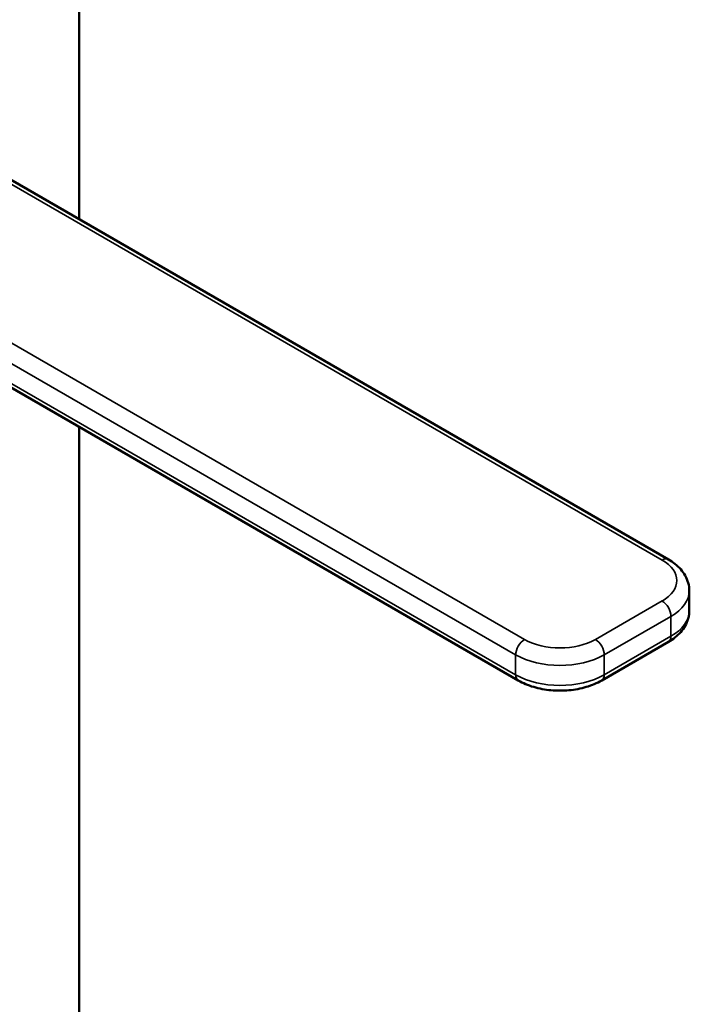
# Model space of a CAD drawing. Header units: inches. Extents: x 1 to 199, y 4 to 126.
# Tile 50 of 54: x 168.67 to 170.25, y 62.28 to 64.6. Entities that reach past the tile are written whole.
import ezdxf

# ---------------------------------------------------------------- set-up
doc = ezdxf.new("R2010")
doc.units = ezdxf.units.IN
doc.header["$LTSCALE"] = 5.882353
doc.header["$MEASUREMENT"] = 0
doc.layers.add('Visible (ANSI)', color=7, linetype='Continuous', lineweight=50)
doc.layers.add('Visible Narrow (ANSI)', color=7, linetype='Continuous', lineweight=35)

msp = doc.modelspace()

# ---------------------------------------------------------------- linework, layer by layer
at = {"layer": 'Visible (ANSI)'}
for p, q in [((168.8113, 82.9465), (168.8113, 64.1272)), ((168.5231, 64.2936), (170.1974, 63.327)), ((169.8443, 63.0422), (168.1699, 64.0088)), ((168.8113, 63.6385), (168.8113, 53.5382)), ((170.2467, 63.2532), (170.2467, 63.2064)), ((170.1974, 63.1327), (170.0406, 63.0422))]:
    msp.add_line(p, q, dxfattribs=at)
for points, knots in [([(170.2467, 63.2532), (170.2467, 63.2595), (170.2459, 63.2657), (170.2426, 63.2777), (170.2402, 63.2834), (170.2342, 63.2941), (170.2306, 63.2991), (170.2224, 63.3083), (170.2179, 63.3125), (170.2082, 63.3202), (170.203, 63.3238), (170.1974, 63.327)], [2.3561945, 2.3561945, 2.3561945, 2.3561945, 2.5132741, 2.5132741, 2.6703538, 2.6703538, 2.8274334, 2.8274334, 2.984513, 2.984513, 3.1415927, 3.1415927, 3.1415927, 3.1415927]), ([(170.1974, 63.1327), (170.203, 63.1359), (170.2082, 63.1394), (170.2179, 63.1471), (170.2224, 63.1514), (170.2306, 63.1606), (170.2342, 63.1655), (170.2402, 63.1762), (170.2426, 63.182), (170.2459, 63.1939), (170.2467, 63.2002), (170.2467, 63.2064)], [1.5707963, 1.5707963, 1.5707963, 1.5707963, 1.727876, 1.727876, 1.8849556, 1.8849556, 2.0420352, 2.0420352, 2.1991149, 2.1991149, 2.3561945, 2.3561945, 2.3561945, 2.3561945]), ([(169.8443, 63.0422), (169.8553, 63.0358), (169.8676, 63.0307), (169.8935, 63.0231), (169.9073, 63.0205), (169.9353, 63.0179), (169.9496, 63.0179), (169.9776, 63.0205), (169.9913, 63.0231), (170.0173, 63.0307), (170.0296, 63.0358), (170.0406, 63.0422)], [0, 0, 0, 0, 0.314159, 0.314159, 0.628319, 0.628319, 0.942478, 0.942478, 1.256637, 1.256637, 1.570796, 1.570796, 1.570796, 1.570796])]:
    msp.add_open_spline(points, degree=3, knots=knots, dxfattribs=at)
at = {"layer": 'Visible Narrow (ANSI)'}
for p, q in [((170.1827, 63.3255), (168.5083, 64.2922)), ((168.1847, 64.1053), (169.859, 63.1386)), ((169.8381, 63.1025), (168.1638, 64.0692)), ((168.1638, 64.0223), (169.8381, 63.0557)), ((170.0259, 63.1386), (170.1827, 63.2292)), ((170.2035, 63.193), (170.0467, 63.1025)), ((170.2035, 63.1462), (170.2035, 63.193)), ((170.0467, 63.0557), (170.2035, 63.1462)), ((169.8381, 63.0557), (169.8381, 63.1025)), ((170.0467, 63.1025), (170.0467, 63.0557))]:
    msp.add_line(p, q, dxfattribs=at)
for centre, major_axis, start_param, end_param in [((170.1827, 63.3014), (0.0147, 0.0255), 0, 0.785398), ((170.0992, 63.2773), (0.118, 0), 5.497787, 7.068583), ((170.0992, 63.2532), (0.1475, 0), 5.497787, 6.283185), ((170.1827, 63.2051), (0.0147, -0.0255), 0.785398, 2.356194), ((170.0992, 63.2064), (0.1475, 0), 5.497787, 6.283185), ((169.859, 63.1145), (-0.0147, -0.0255), 3.926991, 5.497787), ((169.9424, 63.1868), (0.118, 0), 3.926991, 5.497787), ((170.0259, 63.1145), (0.0147, -0.0255), 0.785398, 2.356194), ((170.1827, 63.1582), (0.0148, -0.0255), 0, 0.785398), ((169.9424, 63.1627), (-0.1475, 0), 0.785398, 2.356194), ((169.9424, 63.1159), (0.1475, 0), 3.926991, 5.497787), ((169.859, 63.0677), (-0.0147, -0.0255), 5.497787, 6.283185), ((170.0259, 63.0677), (0.0148, -0.0255), 0, 0.785398)]:
    msp.add_ellipse(centre, major_axis=major_axis, ratio=0.57735, start_param=start_param, end_param=end_param, dxfattribs=at)

doc.saveas('drawing.dxf')
